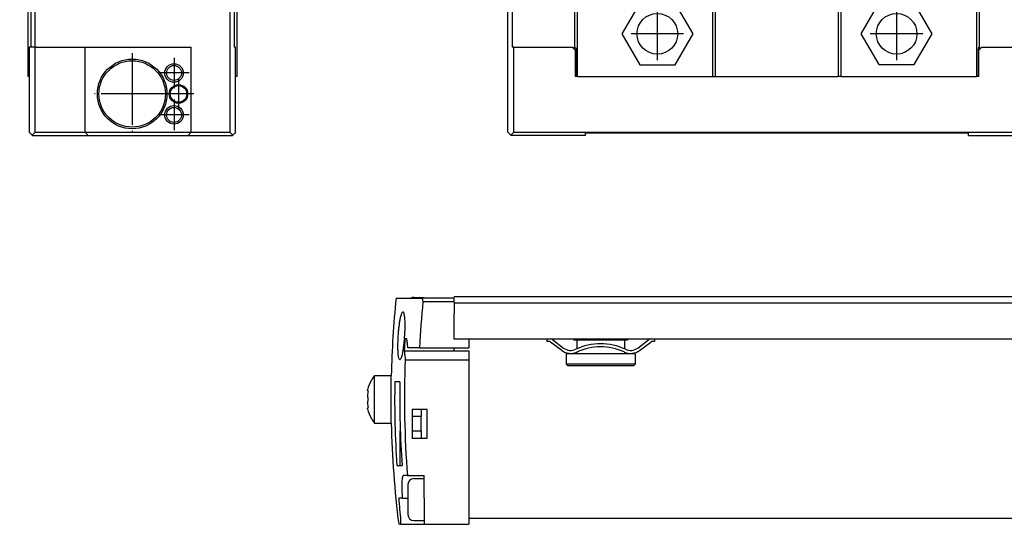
# Model space of a CAD drawing. Header units: millimetres. Extents: x -285 to 2369, y -217 to 203.
# Tile 13 of 20: x 383 to 548, y -95 to -11. Entities that reach past the tile are written whole.
import ezdxf

# ---------------------------------------------------------------- set-up
doc = ezdxf.new("R2010")
doc.units = ezdxf.units.MM
doc.linetypes.add('DOT_CENTER', pattern=[14, 12, -1, 0, -1])
doc.layers.add('1', color=7, linetype='Continuous')

# ---------------------------------------------------------------- blocks, each defined once
blk = doc.blocks.new('Cabeza__16', base_point=(465.08, -30.05))
at = {"color": 7, "linetype": 'Continuous'}
for p, q in [((465.08, -4.88), (465.08, -4.55)), ((476.33, -4.55), (465.08, -4.55)), ((465.08, -5.07), (465.08, -4.88)), ((476.71, -4.55), (476.33, -4.55)), ((476.33, -7.5), (476.33, -4.55)), ((476.71, -4.55), (485.46, -4.55)), ((476.71, -20.2), (476.71, -4.55)), ((491.89, -3.55), (485.46, -3.55)), ((485.46, -3.55), (485.46, -4.55)), ((485.46, -4.55), (485.58, -4.53)), ((485.58, -4.53), (491.89, -3.55)), ((485.58, -4.53), (499.33, -4.55)), ((491.89, -3.55), (529.85, -3.55)), ((499.83, -4.55), (499.33, -4.55)), ((499.33, -4.55), (499.33, -20.2)), ((499.83, -4.55), (520.33, -4.55)), ((499.83, -20.2), (499.83, -4.55)), ((520.83, -4.55), (520.33, -4.55)), ((520.33, -4.55), (520.33, -20.2)), ((520.83, -4.55), (536.26, -4.53)), ((520.83, -20.2), (520.83, -4.55)), ((529.85, -3.55), (536.26, -4.53)), ((529.85, -3.55), (536.38, -3.55)), ((536.26, -4.53), (536.38, -4.55)), ((536.38, -4.55), (536.38, -3.55)), ((536.38, -4.55), (543.46, -4.55)), ((543.83, -4.55), (543.46, -4.55)), ((543.46, -4.55), (543.46, -20.2)), ((543.83, -4.55), (543.83, -7.5)), ((555.08, -4.55), (543.83, -4.55)), ((555.08, -7), (555.08, -4.55)), ((465.08, -6.12), (465.08, -5.07)), ((465.08, -6.5), (465.08, -6.12)), ((465.08, -7), (465.08, -6.5)), ((465.08, -7), (465.08, -7.5)), ((465.83, -7.5), (465.08, -7.5)), ((465.08, -29.5), (465.08, -7.5)), ((465.83, -7.5), (476.21, -7.5)), ((465.83, -7.5), (465.83, -15.3)), ((476.21, -7.5), (476.33, -7.5)), ((476.21, -7.5), (476.21, -15.4)), ((487.13, -7.92), (484.15, -13.07)), ((493.07, -7.92), (487.13, -7.92)), ((496.05, -13.07), (493.07, -7.92)), ((527.09, -7.9), (524.12, -13.05)), ((533.04, -7.9), (527.09, -7.9)), ((536.01, -13.05), (533.04, -7.9)), ((543.96, -7.5), (543.83, -7.5)), ((543.96, -7.5), (554.33, -7.5)), ((543.96, -15.4), (543.96, -7.5)), ((555.08, -7.5), (554.33, -7.5)), ((554.33, -7.5), (554.33, -15.3)), ((555.08, -7.5), (555.08, -7)), ((555.08, -15.3), (555.08, -7.5)), ((484.15, -13.07), (487.13, -18.22)), ((493.07, -18.22), (496.05, -13.07)), ((524.12, -13.05), (527.09, -18.2)), ((533.04, -18.2), (536.01, -13.05)), ((466.08, -15.3), (465.83, -15.3)), ((466.08, -29.5), (466.08, -15.3)), ((466.08, -15.3), (475.83, -15.3)), ((475.93, -15.4), (475.83, -15.3)), ((476.33, -15.8), (475.93, -15.4)), ((476.21, -15.4), (475.93, -15.4)), ((476.21, -15.4), (476.46, -15.4)), ((476.33, -15.8), (476.33, -18.3)), ((476.46, -15.4), (476.46, -18.3)), ((543.96, -15.4), (543.71, -15.4)), ((543.71, -15.4), (543.71, -18.3)), ((544.23, -15.4), (543.83, -15.8)), ((543.83, -18.3), (543.83, -15.8)), ((543.96, -15.4), (544.23, -15.4)), ((544.33, -15.3), (544.23, -15.4)), ((544.33, -15.3), (554.33, -15.3)), ((554.33, -15.3), (555.08, -15.3)), ((555.08, -15.3), (558.08, -15.3)), ((558.08, -15.3), (558.08, -29.5)), ((559.08, -15.3), (558.08, -15.3)), ((559.08, -29.5), (559.08, -15.3)), ((559.08, -15.3), (568.83, -15.3)), ((568.83, -29.5), (568.83, -15.3)), ((476.33, -18.3), (476.33, -20.2)), ((476.33, -18.3), (476.46, -18.3)), ((476.46, -18.3), (476.46, -20.2)), ((487.13, -18.22), (493.07, -18.22)), ((527.09, -18.2), (533.04, -18.2)), ((543.71, -18.3), (543.71, -20.2)), ((543.83, -18.3), (543.71, -18.3)), ((543.83, -20.2), (543.83, -18.3)), ((476.46, -20.2), (476.33, -20.2)), ((476.71, -20.2), (476.46, -20.2)), ((476.71, -20.2), (499.33, -20.2)), ((499.33, -20.2), (499.83, -20.2)), ((499.83, -20.2), (520.33, -20.2)), ((520.83, -20.2), (520.33, -20.2)), ((520.83, -20.2), (543.46, -20.2)), ((543.71, -20.2), (543.46, -20.2)), ((543.83, -20.2), (543.71, -20.2)), ((465.58, -30), (465.08, -29.5)), ((466.08, -29.5), (465.58, -30)), ((466.08, -29.5), (558.08, -29.5)), ((558.58, -30), (558.08, -29.5)), ((559.08, -29.5), (558.58, -30)), ((559.08, -29.5), (568.83, -29.5)), ((568.28, -30.05), (568.83, -29.5)), ((465.58, -30), (465.63, -30.05)), ((478.08, -30.05), (465.63, -30.05)), ((478.08, -30.05), (478.08, -29.65)), ((542.08, -29.65), (478.08, -29.65)), ((542.08, -30.05), (542.08, -29.65)), ((542.08, -30.05), (558.53, -30.05)), ((558.53, -30.05), (558.58, -30)), ((558.53, -30.05), (568.28, -30.05))]:
    blk.add_line(p, q, dxfattribs=at)
for centre in [(490.08, -13.05), (530.08, -13.05)]:
    blk.add_circle(centre, 3.4, dxfattribs=at)
at = {"layer": '1', "color": 2, "linetype": 'DOT_CENTER'}
for p, q in [((490.08, -8.65), (490.08, -17.45)), ((530.08, -8.65), (530.08, -17.45)), ((494.48, -13.05), (485.68, -13.05)), ((534.48, -13.05), (525.68, -13.05))]:
    blk.add_line(p, q, dxfattribs=at)
blk = doc.blocks.new('Regla_serie_G-1740-VS4__18', base_point=(441.64, -30.05))
blk.add_blockref('Cabeza__16', (465.08, -30.05))
blk = doc.blocks.new('A1', base_point=(626, 12.47))
blk.add_blockref('Regla_serie_G-1740-VS4__18', (441.64, -30.05))
blk = doc.blocks.new('Cabeza__19', base_point=(476.71, -94))
at = {"color": 7, "linetype": 'Continuous'}
for p, q in [((476.71, -94), (487.13, -94)), ((487.13, -94), (493.07, -94)), ((493.07, -94), (499.33, -94)), ((520.83, -94), (527.09, -94)), ((527.09, -94), (533.04, -94)), ((533.04, -94), (543.46, -94))]:
    blk.add_line(p, q, dxfattribs=at)
blk = doc.blocks.new('Regla_G-1640-VS4__20', base_point=(441.64, -95))
at = {"color": 7, "linetype": 'Continuous'}
for p, q in [((446.41, -57.2), (450.83, -57.2)), ((449.38, -57.08), (451.08, -57.09)), ((451.08, -57.2), (450.83, -57.2)), ((456.08, -57.2), (451.08, -57.2)), ((456.08, -57.2), (456.1, -57)), ((456.08, -57.2), (456.08, -57.8)), ((2296.1, -57), (456.1, -57)), ((450.91, -57.8), (456.08, -57.8)), ((456.08, -57.8), (456.1, -58)), ((456.1, -58), (456.08, -61.6)), ((456.1, -58), (2296.1, -58)), ((456.08, -61.6), (456.08, -64)), ((448.21, -64), (447.88, -64)), ((456.08, -64), (458.58, -64)), ((458.58, -64), (458.58, -65.5)), ((458.58, -64), (471.6, -64)), ((471.6, -64), (471.6, -64.45)), ((471.6, -64), (472.25, -64)), ((472.25, -64), (476.1, -64)), ((472.53, -64.15), (474.4, -65.55)), ((476.1, -64), (476.1, -64.25)), ((476.1, -64), (485.1, -64)), ((485.1, -64), (485.1, -64.25)), ((485.1, -64), (488.95, -64)), ((486.8, -65.55), (488.67, -64.15)), ((488.95, -64), (489.6, -64)), ((489.6, -64), (489.6, -64.45)), ((489.6, -64), (571.6, -64)), ((450.32, -65.5), (448.39, -65.5)), ((450.32, -65.5), (456.08, -65.5)), ((456.08, -65.5), (458.58, -65.5)), ((456.08, -65.5), (456.09, -66)), ((471.93, -64.45), (471.6, -64.45)), ((474.1, -65.95), (472.23, -64.55)), ((476.63, -64.25), (476.1, -64.25)), ((480.6, -64.25), (476.63, -64.25)), ((476.63, -64.25), (476.63, -65.68)), ((484.58, -64.25), (480.6, -64.25)), ((485.1, -64.25), (484.58, -64.25)), ((484.58, -64.25), (484.58, -65.68)), ((487.1, -65.95), (488.97, -64.55)), ((489.13, -64.45), (488.97, -64.55)), ((489.6, -64.45), (489.13, -64.45)), ((447.77, -66), (456.09, -66)), ((456.09, -66), (458.58, -66)), ((458.58, -66), (458.58, -67.5)), ((476.63, -66.5), (474.85, -66.5)), ((474.85, -66.5), (474.85, -68.25)), ((476.63, -66.23), (476.63, -66.5)), ((484.58, -66.5), (476.63, -66.5)), ((484.58, -66.23), (484.58, -66.5)), ((486.35, -66.5), (484.58, -66.5)), ((486.35, -66.5), (486.35, -68.25)), ((447.95, -67.5), (458.58, -67.5)), ((458.58, -67.5), (458.58, -94)), ((480.6, -68.25), (474.85, -68.25)), ((475.1, -68.5), (474.85, -68.25)), ((480.6, -68.5), (475.1, -68.5)), ((486.35, -68.25), (480.6, -68.25)), ((486.1, -68.5), (480.6, -68.5)), ((486.1, -68.5), (486.35, -68.25)), ((442.8, -78.13), (442.8, -70.13)), ((442.8, -70.13), (445.6, -70.13)), ((447.06, -71.2), (446.2, -71.2)), ((450.58, -75.8), (449.08, -75.8)), ((449.08, -75.8), (449.08, -80.6)), ((450.58, -77), (449.08, -77)), ((451.58, -75.8), (450.58, -75.8)), ((450.58, -75.8), (450.58, -77)), ((450.58, -79.4), (450.58, -77)), ((451.58, -80.6), (451.58, -75.8)), ((442.8, -78.13), (445.6, -78.13)), ((447.08, -78.05), (447.08, -79.4)), ((447.08, -79.4), (447.12, -79.4)), ((447.08, -85.2), (447.08, -79.4)), ((449.08, -79.4), (450.58, -79.4)), ((449.08, -80.6), (450.58, -80.6)), ((450.58, -79.4), (450.58, -80.6)), ((450.58, -80.6), (451.58, -80.6)), ((446.54, -85.2), (447.08, -85.2)), ((447.08, -85.2), (447.41, -85.2)), ((448.31, -86.87), (447.64, -86.87)), ((448.31, -86.87), (451.08, -86.87)), ((451.08, -87.37), (451.08, -86.87)), ((449.38, -87.37), (451.08, -87.37)), ((451.08, -90.62), (451.08, -87.37)), ((447.46, -90.62), (446.86, -90.62)), ((447.46, -90.62), (448.38, -90.62)), ((451.08, -90.62), (451.08, -94.37)), ((447.18, -95), (446.86, -95)), ((447.18, -95), (451.08, -95)), ((449.38, -94.37), (451.08, -94.37)), ((451.08, -94.37), (451.08, -95)), ((451.08, -95), (458.58, -95)), ((458.58, -94), (476.71, -94)), ((458.58, -94), (458.58, -95)), ((476.71, -94), (487.13, -94)), ((487.13, -94), (493.07, -94)), ((493.07, -94), (499.33, -94)), ((499.33, -94), (520.83, -94)), ((520.83, -94), (527.09, -94)), ((527.09, -94), (533.04, -94)), ((533.04, -94), (543.46, -94)), ((543.46, -94), (2293.62, -94))]:
    blk.add_line(p, q, dxfattribs=at)
for centre, radius, start, end in [((613.55, -74.13), 168, 174.2174, 178.6355), ((449.38, -58.08), 1, 90, 118.6954), ((613.55, -74.13), 163.46, 174.2678, 176.9749), ((613.55, -74.13), 165.98, 176.5021, 177.1936), ((471.93, -64.95), 1, 53.1301, 71.8051), ((489.27, -64.95), 1, 108.1949, 126.8699), ((471.93, -64.95), 0.5, 53.1302, 90), ((475.6, -63.95), 2, 233.1301, 295.117), ((480.6, -74.76), 9.91, 65.247, 114.753), ((480.6, -74.76), 9.41, 65.256, 114.744), ((485.6, -63.95), 2, 244.883, 306.8699), ((475.6, -63.95), 2.5, 233.1301, 294.2048), ((475.6, -63.95), 2.5, 294.2048, 295.0781), ((485.6, -63.95), 2.5, 244.922, 245.7952), ((485.6, -63.95), 2.5, 245.7952, 306.8699), ((613.55, -74.13), 165.74, 177.7083, 184.4098), ((448, -74.02), 6.49, 143.1779, 151.5708), ((447.92, -74.13), 6.48, 150.4113, 165.689), ((613.55, -74.13), 167.38, 178.9974, 183.7924), ((613.55, -74.13), 166.52, 178.9921, 183.8122), ((447.92, -74.13), 6.48, 194.311, 209.5887), ((448, -74.24), 6.49, 208.4292, 216.8221), ((613.55, -74.13), 168, 181.3645, 187.1372), ((449.38, -88.37), 1, 90, 180), ((449.38, -93.37), 1, 180, 270)]:
    blk.add_arc(centre, radius, start, end, dxfattribs=at)
for points, knots in [([(450.91, -57.8), (450.89, -57.7), (450.87, -57.5), (450.84, -57.3), (450.83, -57.2)], [0, 0, 0, 0, 0.3027322, 0.6053907, 0.6053907, 0.6053907, 0.6053907]), ([(451.08, -57.2), (451.08, -57.18), (451.08, -57.16), (451.08, -57.12), (451.08, -57.1), (451.08, -57.09), (451.08, -57.09)], [0, 0, 0, 0, 0.0539779, 0.0739293, 0.1098146, 0.1149411, 0.1149411, 0.1149411, 0.1149411]), ([(446.78, -63.5), (446.8, -63.25), (446.83, -62.75), (446.91, -62.02), (447, -61.33), (447.1, -60.7), (447.21, -60.17), (447.33, -59.79), (447.43, -59.57), (447.51, -59.51), (447.53, -59.5), (447.53, -59.5)], [0, 0, 0, 0, 0.752812, 1.502127, 2.213146, 2.836303, 3.412608, 3.821633, 4.060619, 4.098753, 4.119323, 4.119323, 4.119323, 4.119323]), ([(447.53, -59.5), (447.56, -59.51), (447.61, -59.52), (447.68, -59.64), (447.74, -59.85), (447.79, -60.17), (447.83, -60.58), (447.85, -61.06), (447.86, -61.61), (447.86, -62.21), (447.84, -62.85), (447.81, -63.28), (447.8, -63.5)], [0, 0, 0, 0, 0.0713, 0.162456, 0.392047, 0.734607, 1.137251, 1.618735, 2.174438, 2.786407, 3.431122, 4.084409, 4.084409, 4.084409, 4.084409]), ([(447.03, -67.5), (447.03, -67.5), (447.01, -67.5), (446.93, -67.44), (446.85, -67.19), (446.78, -66.76), (446.73, -66.12), (446.71, -65.34), (446.73, -64.45), (446.76, -63.82), (446.78, -63.5)], [0, 0, 0, 0, 0.018953, 0.051001, 0.295707, 0.742095, 1.395798, 2.196314, 3.096162, 4.069603, 4.069603, 4.069603, 4.069603]), ([(447.8, -63.5), (447.78, -63.77), (447.74, -64.3), (447.66, -65.05), (447.58, -65.73), (447.48, -66.31), (447.38, -66.8), (447.26, -67.15), (447.18, -67.41), (447.07, -67.48), (447.03, -67.5)], [0, 0, 0, 0, 0.8241, 1.587655, 2.269799, 2.862257, 3.36504, 3.749845, 4.000063, 4.128593, 4.128593, 4.128593, 4.128593]), ([(448.39, -65.5), (448.35, -65.25), (448.29, -64.75), (448.24, -64.25), (448.21, -64)], [0, 0, 0, 0, 0.755332, 1.510269, 1.510269, 1.510269, 1.510269]), ([(447.77, -66), (447.8, -66.25), (447.86, -66.75), (447.92, -67.25), (447.95, -67.5)], [0, 0, 0, 0, 0.754576, 1.509546, 1.509546, 1.509546, 1.509546]), ([(445.6, -74.13), (445.6, -73.91), (445.6, -73.4), (445.6, -72.66), (445.6, -71.93), (445.6, -71.33), (445.6, -70.84), (445.6, -70.5), (445.6, -70.28), (445.6, -70.18), (445.6, -70.13)], [0, 0, 0, 0, 0.643754, 1.531233, 2.222909, 2.829263, 3.326677, 3.696403, 3.848497, 4.000591, 4.000591, 4.000591, 4.000591]), ([(441.73, -72.72), (441.72, -72.72), (441.68, -72.73), (441.65, -72.67), (441.64, -72.6), (441.64, -72.55), (441.64, -72.52)], [0, 0, 0, 0, 0.0473677, 0.1028469, 0.1680404, 0.2543285, 0.2543285, 0.2543285, 0.2543285]), ([(441.73, -72.72), (441.71, -72.85), (441.66, -73.1), (441.63, -73.5), (441.65, -73.84), (441.71, -74.05), (441.73, -74.13)], [0, 0, 0, 0, 0.394198, 0.769282, 1.180169, 1.418086, 1.418086, 1.418086, 1.418086]), ([(441.73, -74.13), (441.71, -74.2), (441.65, -74.41), (441.63, -74.76), (441.66, -75.15), (441.71, -75.4), (441.73, -75.53)], [0, 0, 0, 0, 0.238193, 0.649051, 1.023992, 1.418111, 1.418111, 1.418111, 1.418111]), ([(441.64, -75.73), (441.64, -75.7), (441.64, -75.65), (441.65, -75.58), (441.68, -75.53), (441.72, -75.53), (441.73, -75.53)], [0, 0, 0, 0, 0.0863491, 0.1515705, 0.2014793, 0.2528463, 0.2528463, 0.2528463, 0.2528463]), ([(445.6, -78.13), (445.6, -78.08), (445.6, -77.98), (445.6, -77.78), (445.6, -77.44), (445.6, -76.95), (445.6, -76.32), (445.6, -75.64), (445.6, -74.9), (445.6, -74.39), (445.6, -74.13)], [0, 0, 0, 0, 0.152094, 0.304188, 0.594627, 1.171328, 1.777681, 2.469358, 3.219995, 4.000591, 4.000591, 4.000591, 4.000591]), ([(447.64, -86.87), (447.62, -86.87), (447.57, -86.89), (447.5, -87), (447.44, -87.2), (447.39, -87.53), (447.37, -87.89), (447.35, -88.27), (447.35, -88.68), (447.36, -89.18), (447.39, -89.72), (447.42, -90.2), (447.45, -90.5), (447.46, -90.62)], [0, 0, 0, 0, 0.053527, 0.154293, 0.346949, 0.693815, 1.156783, 1.432097, 1.836048, 2.374078, 2.949164, 3.446907, 3.831881, 3.831881, 3.831881, 3.831881]), ([(448.38, -88.37), (448.38, -88.48), (448.38, -88.7), (448.38, -89.12), (448.38, -89.53), (448.38, -89.91), (448.38, -90.15), (448.38, -90.29), (448.38, -90.36)], [0, 0, 0, 0, 0.315054, 0.661457, 1.26695, 1.561155, 1.804722, 1.98492, 1.98492, 1.98492, 1.98492]), ([(448.38, -90.36), (448.38, -90.44), (448.38, -90.61), (448.38, -90.99), (448.38, -91.46), (448.38, -91.99), (448.38, -92.48), (448.38, -92.86), (448.38, -93.17), (448.38, -93.31), (448.38, -93.37)], [0, 0, 0, 0, 0.255691, 0.51508, 1.121425, 1.691645, 2.089997, 2.591324, 2.834886, 3.01508, 3.01508, 3.01508, 3.01508]), ([(446.86, -90.62), (446.9, -91.25), (446.99, -92.5), (447.11, -93.75), (447.17, -94.37)], [0, 0, 0, 0, 1.878795, 3.757861, 3.757861, 3.757861, 3.757861]), ([(447.18, -95), (447.19, -94.99), (447.2, -94.93), (447.2, -94.8), (447.19, -94.61), (447.17, -94.46), (447.17, -94.37)], [0, 0, 0, 0, 0.0449111, 0.1735853, 0.3752741, 0.6325516, 0.6325516, 0.6325516, 0.6325516])]:
    blk.add_open_spline(points, degree=3, knots=knots, dxfattribs=at)
blk = doc.blocks.new('Regla_serie_G-1740-VS4__21', base_point=(441.64, -95))
for name, p in [('Regla_G-1640-VS4__20', (441.64, -95)), ('Cabeza__19', (476.71, -94))]:
    blk.add_blockref(name, p)
blk = doc.blocks.new('B1', base_point=(626, -76))
blk.add_blockref('Regla_serie_G-1740-VS4__21', (441.64, -95))
blk = doc.blocks.new('Regla_G-1640-VS4__28', base_point=(383.84, -8.55))
at = {"color": 7, "linetype": 'Continuous'}
for p, q in [((410.34, 54.45), (410.59, 54.7)), ((410.34, 43.45), (410.34, 54.45)), ((410.59, 43.45), (410.59, 54.7)), ((412.34, 54.7), (410.59, 54.7)), ((412.34, 52.92), (412.34, 54.7)), ((413.29, 54.95), (412.39, 54.95)), ((412.39, 54.95), (412.39, 52.92)), ((413.89, 54.95), (413.29, 54.95)), ((414.84, 54.75), (413.34, 54.75)), ((413.34, 54.75), (413.34, 45.45)), ((413.99, 54.94), (413.89, 54.95)), ((414.84, 54.95), (420.84, 54.95)), ((414.84, 54.95), (414.84, 54.75)), ((421.04, 54.75), (414.84, 54.75)), ((421.04, 54.75), (420.84, 54.95)), ((421.64, 54.15), (421.04, 54.75)), ((412.39, 52.92), (412.34, 52.92)), ((412.34, 44.97), (412.34, 52.92)), ((412.39, 52.92), (412.39, 44.97)), ((421.84, 53.95), (421.64, 54.15)), ((421.64, 52.7), (421.64, 54.15)), ((421.64, 36.45), (421.64, 52.7)), ((421.64, 52.7), (421.84, 52.7)), ((421.84, 52.7), (421.84, 53.95)), ((412.34, 43.2), (412.34, 44.97)), ((412.39, 44.97), (412.34, 44.97)), ((412.39, 44.97), (412.39, 42.75)), ((413.34, 45.45), (414.39, 44.4)), ((414.29, 43.29), (414.29, 44.5)), ((391.91, 43.45), (384.84, 43.45)), ((410.34, 43.45), (391.91, 43.45)), ((391.91, 43.45), (391.91, 39.06)), ((411.35, 43.45), (410.34, 43.45)), ((411.59, 43.2), (411.35, 43.45)), ((412.84, 41.95), (411.59, 43.2)), ((412.34, 43.2), (411.59, 43.2)), ((414.29, 43.29), (414.39, 43.45)), ((414.39, 43.45), (414.39, 44.4)), ((414.39, 44.4), (414.84, 43.95)), ((414.69, 43.06), (414.84, 43.28)), ((414.84, 43.95), (414.84, 43.28)), ((414.84, 43.28), (414.84, 41.95)), ((383.84, 36.2), (383.84, 42.45)), ((412.39, 42.75), (413.27, 42.75)), ((414.84, 41.95), (412.84, 41.95)), ((413.29, 42.75), (413.27, 42.75)), ((413.29, 42.75), (413.89, 42.75)), ((413.89, 42.75), (413.99, 42.75)), ((395.03, 36.86), (393.65, 38.25)), ((407.65, 38.25), (393.65, 38.25)), ((393.65, 38.25), (393.65, 31.25)), ((407.65, 38.25), (406.26, 36.86)), ((407.65, 31.25), (407.65, 38.25)), ((406.26, 36.86), (395.03, 36.86)), ((395.03, 36.86), (395.03, 32.63)), ((406.26, 32.63), (406.26, 36.86)), ((421.64, 17.95), (421.64, 36.45)), ((421.84, 36.45), (421.64, 36.45)), ((421.84, 36.45), (421.84, 17.95)), ((384.68, 35.21), (388.22, 34.63)), ((388.22, 35.07), (388.22, 34.63)), ((388.22, 34.63), (388.22, 28.82)), ((395.03, 32.63), (393.65, 31.25)), ((406.26, 32.63), (395.03, 32.63)), ((407.65, 31.25), (406.26, 32.63)), ((399.45, 31.25), (393.65, 31.25)), ((393.65, 31.25), (393.65, 30.35)), ((393.65, 30.35), (407.65, 30.35)), ((401.85, 31.25), (399.45, 31.25)), ((399.45, 31.25), (399.45, 30.75)), ((399.45, 30.75), (401.85, 30.75)), ((407.65, 31.25), (401.85, 31.25)), ((401.85, 30.75), (401.85, 31.25)), ((407.65, 30.35), (407.65, 31.25)), ((388.22, 28.82), (384.48, 27.33)), ((383.84, 27.08), (384.48, 27.33)), ((383.84, 27.08), (383.84, -5.07)), ((401.53, 16.47), (403.12, 16.47)), ((401.53, 15.47), (401.53, 16.47)), ((406.33, 16.47), (407.93, 16.47)), ((407.93, 16.47), (407.93, 15.47)), ((421.64, 13.83), (421.64, 17.95)), ((421.64, 17.95), (421.84, 17.95)), ((403.13, 15.47), (401.53, 15.47)), ((407.93, 15.47), (406.34, 15.47)), ((421.64, 13.83), (418.21, 13.83)), ((421.64, 10.79), (421.64, 13.83)), ((421.64, 5.83), (421.64, 8.86)), ((418.21, 5.83), (421.64, 5.83)), ((421.64, -5.07), (421.64, 5.83)), ((392.67, -5), (392.66, -7.05)), ((403.29, -5), (392.67, -5)), ((403.28, -7.05), (403.29, -5)), ((392.66, -7.05), (392.66, -7.58)), ((403.28, -8.55), (403.28, -7.05))]:
    blk.add_line(p, q, dxfattribs=at)
for centre, radius in [((387.99, 39.05), 3.5), ((415.34, 37.21), 4), ((415.34, 37.21), 3.5), ((404.73, 15.97), 4), ((391, 2.05), 4), ((391, 2.05), 3.5)]:
    blk.add_circle(centre, radius, dxfattribs=at)
for centre, radius, start, end in [((413.87, 53.7), 1.25, 84.3767, 88.9644), ((413.87, 53.7), 1.25, 57.0848, 84.3767), ((384.84, 42.45), 1, 90, 180), ((413.87, 44), 1.25, 275.6233, 311.1015), ((413.87, 44), 1.25, 271.0356, 275.6233), ((385.39, 40.55), 1.86, 313.2415, 346.7663), ((387.39, 40.08), 0.2, 73.2415, 166.7663), ((387.99, 42.05), 1.86, 253.2415, 286.7663), ((388.58, 40.08), 0.2, 13.2415, 106.7663), ((390.59, 40.55), 1.86, 193.2415, 226.7663), ((386.8, 39.05), 0.2, 133.2415, 226.7663), ((385.39, 37.55), 1.86, 13.2415, 46.7663), ((387.39, 38.02), 0.2, 193.2415, 286.7663), ((387.99, 36.05), 1.86, 73.2415, 106.7663), ((387.91, 39.06), 4, 274.3971, 360), ((388.58, 38.02), 0.2, 253.2415, 346.7663), ((390.59, 37.55), 1.86, 133.2415, 166.7663), ((389.18, 39.05), 0.2, 313.2415, 46.7663), ((412.75, 38.71), 1.86, 313.2415, 346.7663), ((414.75, 38.24), 0.2, 73.2415, 166.7663), ((415.34, 40.21), 1.86, 253.2415, 286.7663), ((415.94, 38.24), 0.2, 13.2415, 106.7663), ((417.94, 38.71), 1.86, 193.2415, 226.7663), ((414.16, 37.21), 0.2, 133.2415, 226.7663), ((412.75, 35.71), 1.86, 13.2415, 46.7663), ((417.94, 35.71), 1.86, 133.2415, 166.7663), ((416.53, 37.21), 0.2, 313.2415, 46.7663), ((384.84, 36.2), 1, 180, 260.7203), ((414.75, 36.18), 0.2, 193.2415, 286.7663), ((415.35, 34.21), 1.86, 73.2415, 106.7663), ((415.94, 36.18), 0.2, 253.2415, 346.7663), ((401.45, 17.33), 1.88, 313.6262, 332.7712), ((401.45, 17.33), 1.88, 332.7712, 1.3391), ((403.41, 19.17), 1.8, 267.5662, 317.446), ((406.06, 19.17), 1.8, 222.5519, 272.4481), ((407.93, 17.29), 1.8, 177.5519, 207.3153), ((407.93, 17.29), 1.8, 207.3153, 227.4481), ((401.53, 14.64), 1.8, 27.3153, 47.448), ((401.53, 14.64), 1.8, 357.5519, 27.3153), ((408.01, 14.61), 1.88, 152.7712, 181.3373), ((408.01, 14.61), 1.88, 133.6262, 152.7712), ((403.41, 12.77), 1.8, 42.5519, 92.4481), ((406.06, 12.77), 1.8, 87.5683, 137.4481), ((418.21, 9.83), 4, 90, 270), ((418.28, 9.83), 3.5, 15.9939, 180.0039), ((417.09, 9.83), 0.2, 133.2415, 226.7663), ((415.68, 11.33), 1.86, 313.2415, 346.7663), ((417.69, 10.86), 0.2, 73.2415, 166.7663), ((418.28, 12.83), 1.86, 253.2415, 286.7663), ((418.87, 10.86), 0.2, 13.2415, 106.7663), ((420.88, 11.33), 1.86, 193.2415, 226.7663), ((419.47, 9.83), 0.2, 313.2415, 46.7663), ((418.15, 10.77), 3.49, 359.6282, 0.3718), ((418.28, 9.83), 3.49, 344.7221, 15.2779), ((418.28, 9.83), 3.5, 180.0039, 344.0061), ((415.68, 8.33), 1.86, 13.2415, 46.7663), ((417.69, 8.8), 0.2, 193.2415, 286.7663), ((418.28, 6.83), 1.86, 73.2415, 106.7663), ((418.87, 8.8), 0.2, 253.2415, 346.7663), ((420.88, 8.33), 1.86, 133.2415, 166.7663), ((418.15, 8.89), 3.49, 359.6282, 0.3718), ((389.82, 2.05), 0.2, 133.2415, 226.7663), ((388.41, 3.55), 1.86, 313.2415, 346.7663), ((388.41, 0.55), 1.86, 13.2415, 46.7663), ((390.41, 3.07), 0.2, 73.2415, 166.7663), ((391, 5.05), 1.86, 253.2415, 286.7663), ((391.6, 3.07), 0.2, 13.2415, 106.7663), ((393.6, 3.55), 1.86, 193.2415, 226.7663), ((393.6, 0.55), 1.86, 133.2415, 166.7663), ((392.19, 2.05), 0.2, 313.2415, 46.7663), ((390.41, 1.02), 0.2, 193.2415, 286.7663), ((391, -0.95), 1.86, 73.2415, 106.7663), ((391.6, 1.02), 0.2, 253.2415, 346.7663), ((402.74, 44.45), 53, 249.1082, 259.0316), ((402.74, 44.45), 53, 281.1331, 290.8918), ((402.74, 44.45), 53, 270.5758, 281.0542), ((402.74, 44.45), 53, 281.0542, 281.1331)]:
    blk.add_arc(centre, radius, start, end, dxfattribs=at)
for points, knots in [([(413.29, 54.95), (413.4, 54.94), (413.63, 54.91), (413.82, 54.8), (413.92, 54.75)], [0, 0, 0, 0, 0.3247687, 0.6673855, 0.6673855, 0.6673855, 0.6673855]), ([(414.29, 43.29), (414.15, 43.13), (413.87, 42.84), (413.48, 42.78), (413.29, 42.75)], [0, 0, 0, 0, 0.617105, 1.164465, 1.164465, 1.164465, 1.164465]), ([(413.29, 42.75), (413.29, 42.75), (413.29, 42.75), (413.28, 42.75), (413.27, 42.75)], [0, 0, 0, 0, 0.00156251, 0.0250001, 0.0250001, 0.0250001, 0.0250001])]:
    blk.add_open_spline(points, degree=3, knots=knots, dxfattribs=at)
at = {"layer": '1', "color": 2, "linetype": 'DOT_CENTER'}
for p, q in [((387.99, 43.55), (387.99, 34.55)), ((415.34, 42.21), (415.34, 32.21)), ((392.49, 39.05), (383.49, 39.05)), ((420.34, 37.21), (410.34, 37.21)), ((404.73, 20.97), (404.73, 10.97)), ((409.73, 15.97), (399.73, 15.97)), ((391, 7.05), (391, -2.95)), ((391, 6.55), (391, -2.45)), ((396, 2.05), (386, 2.05)), ((395.5, 2.05), (386.5, 2.05))]:
    blk.add_line(p, q, dxfattribs=at)
blk = doc.blocks.new('Cabeza__29', base_point=(384.84, -30.05))
at = {"color": 7, "linetype": 'Continuous'}
for p, q in [((384.84, -5.44), (384.84, -20.2)), ((385.22, -5.57), (385.22, -7.5)), ((418.6, -6.13), (418.6, -29.5)), ((419.34, -5.89), (419.34, -15.3)), ((419.84, -20.2), (419.84, -5.72)), ((385.34, -7.5), (385.22, -7.5)), ((386.09, -7.5), (385.34, -7.5)), ((385.34, -7.5), (385.34, -15.3)), ((386.09, -7.5), (390.54, -7.5)), ((386.09, -15.3), (386.09, -7.5)), ((385.09, -15.3), (385.09, -20.2)), ((385.34, -15.3), (385.09, -15.3)), ((386.09, -15.3), (385.34, -15.3)), ((386.09, -15.3), (394.41, -15.3)), ((386.09, -29.5), (386.09, -15.3)), ((394.41, -15.3), (412.18, -15.3)), ((394.41, -29.5), (394.41, -15.3)), ((412.18, -29.5), (412.18, -15.3)), ((419.59, -15.3), (419.34, -15.3)), ((419.59, -20.2), (419.59, -15.3)), ((385.09, -20.2), (384.84, -20.2)), ((385.09, -20.2), (385.09, -29.5)), ((419.59, -29.5), (419.59, -20.2)), ((419.84, -20.2), (419.59, -20.2)), ((385.59, -30), (385.09, -29.5)), ((386.09, -29.5), (385.59, -30)), ((386.09, -29.5), (394.41, -29.5)), ((394.41, -29.5), (412.18, -29.5)), ((394.96, -30.05), (394.41, -29.5)), ((411.63, -30.05), (412.18, -29.5)), ((412.18, -29.5), (418.6, -29.5)), ((419.1, -30), (418.6, -29.5)), ((419.59, -29.5), (419.44, -29.65)), ((385.65, -30.05), (385.59, -30)), ((385.65, -30.05), (394.96, -30.05)), ((394.96, -30.05), (411.63, -30.05)), ((411.63, -30.05), (419.04, -30.05)), ((419.04, -30.05), (419.1, -30)), ((419.44, -29.65), (419.1, -30))]:
    blk.add_line(p, q, dxfattribs=at)
for centre, radius in [((402.29, -23.1), 5.82), ((402.29, -23.1), 5.55), ((409.29, -19.6), 1.55), ((409.29, -19.6), 1.25), ((410.04, -23.1), 1.55), ((410.04, -23.1), 1.38), ((409.29, -26.6), 1.55), ((409.29, -26.6), 1.25)]:
    blk.add_circle(centre, radius, dxfattribs=at)
for centre, radius, start, end in [((390.54, -7), 0.5, 270, 332.1303), ((402.74, 44.45), 53, 281.0542, 281.1331)]:
    blk.add_arc(centre, radius, start, end, dxfattribs=at)
at = {"layer": '1', "color": 2, "linetype": 'DOT_CENTER'}
for p, q in [((402.29, -16.28), (402.29, -29.92)), ((409.29, -17.05), (409.29, -22.15)), ((411.84, -19.6), (406.74, -19.6)), ((410.04, -20.55), (410.04, -25.65)), ((409.11, -23.1), (395.48, -23.1)), ((412.59, -23.1), (407.49, -23.1)), ((409.29, -24.05), (409.29, -29.15)), ((411.84, -26.6), (406.74, -26.6))]:
    blk.add_line(p, q, dxfattribs=at)
blk = doc.blocks.new('Regla_serie_G-1740-VS4__30', base_point=(383.84, -30.05))
for name, p in [('Regla_G-1640-VS4__28', (383.84, -8.55)), ('Cabeza__29', (384.84, -30.05))]:
    blk.add_blockref(name, p)
blk = doc.blocks.new('D', base_point=(402.84, 12.47))
blk.add_blockref('Regla_serie_G-1740-VS4__30', (383.84, -30.05))

msp = doc.modelspace()

# ---------------------------------------------------------------- block references
for name, p in [('D', (402.84, 12.47)), ('A1', (626, 12.47)), ('B1', (626, -76))]:
    msp.add_blockref(name, p)

doc.saveas('drawing.dxf')
